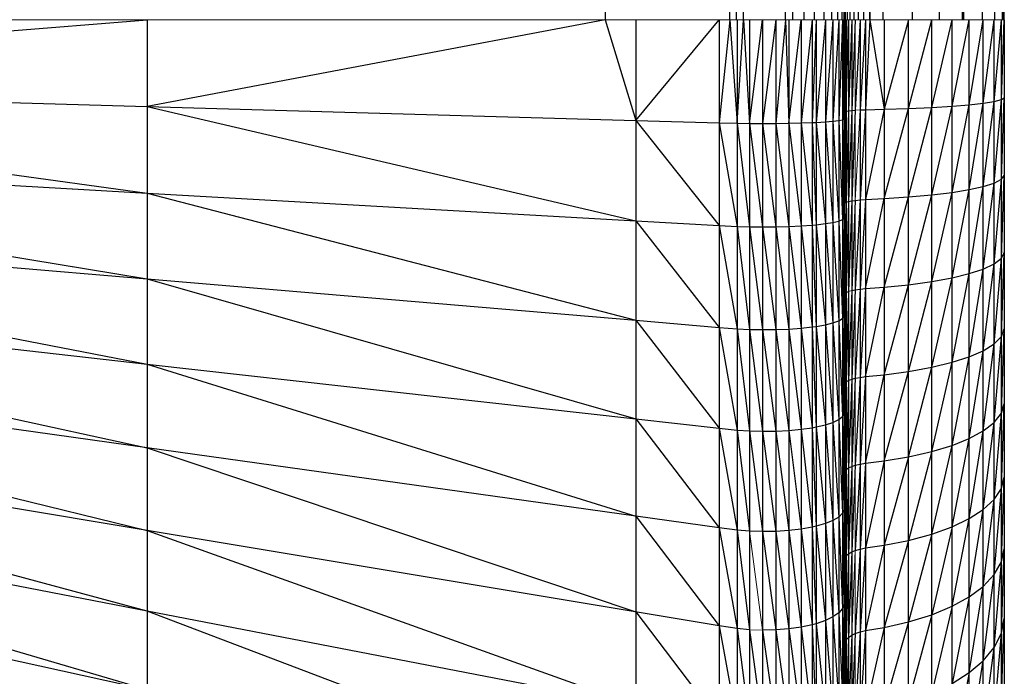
# Paper-space layout '_Left' of a CAD drawing. Header units: millimetres. Extents: x 1 to 464, y 0 to 650.
# Tile 21 of 50: x 449 to 464, y 17 to 26. Entities that reach past the tile are written whole.
import ezdxf

# ---------------------------------------------------------------- set-up
doc = ezdxf.new("R2010")
doc.units = ezdxf.units.MM

psp = doc.layouts.new('_Left')

# ---------------------------------------------------------------- linework, layer by layer
at = {"color": 7, "linetype": 'Continuous', "lineweight": 25}
for p, q in [((461.262, 646.63), (461.262, 3.719)), ((459.581, 624.049), (457.756, 26.301)), ((457.756, 624.049), (457.756, 26.301)), ((459.681, 26.301), (459.581, 624.049)), ((459.581, 26.301), (459.581, 624.049)), ((459.785, 26.301), (459.681, 624.049)), ((459.681, 26.301), (459.681, 624.049)), ((459.785, 26.301), (459.785, 624.049)), ((459.785, 26.301), (460.399, 624.049)), ((460.399, 26.301), (460.399, 624.049)), ((460.504, 26.301), (460.399, 624.049)), ((460.504, 26.301), (460.504, 624.049)), ((460.672, 26.301), (460.504, 624.049)), ((460.672, 26.301), (460.672, 624.049)), ((460.825, 26.301), (460.672, 624.049)), ((460.825, 26.301), (460.825, 624.049)), ((460.825, 624.049), (460.96, 26.301)), ((460.96, 624.049), (460.96, 26.301)), ((460.96, 624.049), (461.072, 26.301)), ((461.072, 624.049), (461.072, 26.301)), ((461.072, 624.049), (461.16, 26.301)), ((461.16, 624.049), (461.16, 26.301)), ((461.16, 624.049), (461.221, 26.301)), ((461.221, 624.049), (461.221, 26.301)), ((461.253, 624.049), (461.253, 26.301)), ((461.253, 624.049), (461.259, 26.301)), ((461.259, 624.049), (461.259, 26.301)), ((461.262, 624.049), (461.259, 26.301)), ((461.264, 26.301), (461.262, 624.049)), ((461.264, 26.301), (461.264, 624.049)), ((461.277, 26.301), (461.264, 624.049)), ((461.277, 26.301), (461.277, 624.049)), ((461.305, 26.301), (461.277, 624.049)), ((461.305, 26.301), (461.305, 624.049)), ((461.347, 26.301), (461.305, 624.049)), ((461.347, 26.301), (461.347, 624.049)), ((461.402, 26.301), (461.347, 624.049)), ((461.402, 26.301), (461.402, 624.049)), ((461.467, 26.301), (461.402, 624.049)), ((461.467, 26.301), (461.467, 624.049)), ((461.544, 26.301), (461.467, 624.049)), ((461.544, 26.301), (461.544, 624.049)), ((461.632, 26.301), (461.544, 624.049)), ((461.632, 624.049), (461.632, 26.301)), ((461.632, 624.049), (461.822, 26.301)), ((461.822, 624.049), (461.822, 26.301)), ((461.822, 624.049), (462.253, 26.301)), ((462.253, 624.049), (462.253, 26.301)), ((462.253, 624.049), (462.65, 26.301)), ((462.65, 624.049), (462.65, 26.301)), ((462.65, 624.049), (462.986, 26.301)), ((462.986, 624.049), (462.986, 26.301)), ((462.986, 624.049), (463.006, 26.301)), ((463.006, 624.049), (463.006, 26.301)), ((463.006, 624.049), (463.279, 26.301)), ((463.279, 624.049), (463.279, 26.301)), ((463.279, 624.049), (463.461, 26.301)), ((463.461, 624.049), (463.461, 26.301)), ((463.461, 624.049), (463.571, 26.301)), ((463.571, 624.049), (463.571, 26.301)), ((463.571, 624.049), (463.587, 26.301)), ((463.587, 624.049), (463.587, 26.301)), ((463.587, 624.049), (463.597, 26.301)), ((463.597, 624.049), (463.597, 26.301)), ((439.409, 25.36), (451.05, 26.301)), ((457.756, 26.301), (451.05, 25.03)), ((451.05, 26.301), (451.05, 4.44)), ((457.756, 26.301), (458.207, 24.827)), ((458.207, 24.827), (459.426, 26.301)), ((458.207, 26.301), (458.207, 0.953)), ((459.581, 26.301), (459.426, 24.793)), ((459.426, 26.301), (459.426, 0.36)), ((459.581, 26.301), (459.691, 24.785)), ((459.691, 24.785), (459.785, 26.301)), ((459.691, 26.301), (459.691, 0.237)), ((459.785, 26.301), (459.873, 24.783)), ((459.873, 26.301), (459.873, 0.187)), ((459.873, 24.783), (460.064, 26.301)), ((460.064, 26.301), (460.064, 0.166)), ((460.258, 26.301), (460.064, 24.781)), ((460.258, 26.301), (460.258, 0.178)), ((460.399, 26.301), (460.258, 24.782)), ((460.399, 26.301), (460.446, 24.785)), ((460.446, 26.301), (460.446, 0.221)), ((460.446, 24.785), (460.629, 26.301)), ((460.629, 26.301), (460.629, 0.297)), ((460.789, 26.301), (460.629, 24.789)), ((460.789, 26.301), (460.789, 0.397)), ((460.848, 26.301), (460.789, 24.795)), ((460.848, 26.301), (460.848, 0.444)), ((460.982, 26.301), (460.848, 24.797)), ((460.982, 26.301), (460.982, 0.579)), ((461.094, 26.301), (460.982, 24.805)), ((461.094, 26.301), (461.094, 0.736)), ((461.18, 26.301), (461.094, 24.814)), ((461.18, 26.301), (461.18, 0.911)), ((461.235, 26.301), (461.18, 24.825)), ((461.235, 26.301), (461.235, 1.101)), ((461.258, 26.301), (461.235, 24.836)), ((461.258, 26.301), (461.258, 1.283)), ((461.259, 26.301), (461.258, 24.846)), ((461.259, 26.301), (461.259, 24.875)), ((461.259, 26.301), (461.259, 1.778)), ((461.259, 24.875), (461.26, 26.301)), ((461.26, 26.301), (461.26, 2.683)), ((461.26, 24.928), (461.262, 26.301)), ((461.268, 26.301), (461.262, 25.344)), ((461.268, 4.907), (461.268, 26.301)), ((461.268, 24.958), (461.288, 26.301)), ((461.288, 26.301), (461.288, 4.986)), ((461.288, 24.963), (461.322, 26.301)), ((461.322, 26.301), (461.322, 5.061)), ((461.368, 26.301), (461.322, 24.967)), ((461.368, 26.301), (461.368, 5.13)), ((461.421, 26.301), (461.368, 24.972)), ((461.491, 26.301), (461.421, 24.975)), ((461.491, 26.301), (461.491, 5.245)), ((461.571, 26.301), (461.491, 24.979)), ((461.571, 26.301), (461.571, 5.291)), ((461.632, 26.301), (461.571, 24.982)), ((461.632, 26.301), (461.843, 24.989)), ((461.843, 26.301), (461.843, 5.4)), ((462.201, 26.301), (461.843, 24.989)), ((462.201, 5.59), (462.201, 26.301)), ((462.201, 25), (462.541, 26.301)), ((462.541, 5.84), (462.541, 26.301)), ((462.541, 25.016), (462.838, 26.301)), ((462.838, 6.13), (462.838, 26.301)), ((462.838, 25.034), (463.09, 26.301)), ((463.09, 6.457), (463.09, 26.301)), ((463.09, 25.055), (463.294, 26.301)), ((463.294, 6.813), (463.294, 26.301)), ((463.294, 25.077), (463.456, 26.301)), ((463.456, 7.217), (463.456, 26.301)), ((463.456, 25.103), (463.562, 26.301)), ((463.562, 7.657), (463.562, 26.301)), ((463.562, 25.13), (463.602, 26.301)), ((463.602, 26.301), (463.602, 8.106)), ((439.409, 25.36), (451.05, 25.03)), ((439.409, 25.36), (451.05, 23.763)), ((461.262, 25.344), (461.268, 24.958)), ((463.294, 25.077), (463.456, 25.103)), ((463.294, 23.858), (463.456, 25.103)), ((463.456, 25.103), (463.562, 25.13)), ((463.456, 23.909), (463.562, 25.13)), ((463.562, 23.964), (463.602, 25.158)), ((463.562, 25.13), (463.602, 25.158)), ((451.05, 25.03), (458.207, 24.827)), ((451.05, 25.03), (458.207, 23.358)), ((461.26, 24.928), (461.262, 24.988)), ((461.262, 24.988), (461.26, 23.559)), ((461.262, 24.953), (461.268, 24.958)), ((461.262, 24.372), (461.268, 24.958)), ((461.268, 24.958), (461.288, 24.963)), ((461.268, 23.62), (461.288, 24.963)), ((461.322, 24.967), (461.288, 23.629)), ((461.288, 24.963), (461.322, 24.967)), ((461.322, 24.967), (461.368, 24.972)), ((461.368, 24.972), (461.322, 23.639)), ((461.368, 24.972), (461.421, 24.975)), ((461.421, 24.975), (461.368, 23.648)), ((461.491, 24.979), (461.571, 24.982)), ((461.571, 24.982), (461.491, 23.662)), ((461.571, 24.982), (461.843, 24.989)), ((461.843, 24.989), (461.571, 23.668)), ((461.843, 24.989), (462.201, 25)), ((461.843, 23.681), (462.201, 25)), ((462.201, 23.705), (462.541, 25.016)), ((462.201, 25), (462.541, 25.016)), ((462.541, 23.736), (462.838, 25.034)), ((462.541, 25.016), (462.838, 25.034)), ((462.838, 25.034), (463.09, 25.055)), ((462.838, 23.773), (463.09, 25.055)), ((463.09, 25.055), (463.294, 25.077)), ((463.09, 23.814), (463.294, 25.077)), ((458.207, 24.827), (459.426, 24.793)), ((458.207, 24.827), (459.426, 23.289)), ((460.848, 24.797), (460.982, 24.805)), ((460.982, 24.805), (461.094, 24.814)), ((460.982, 24.805), (461.094, 23.333)), ((461.094, 24.814), (461.18, 24.825)), ((461.094, 24.814), (461.18, 23.353)), ((461.18, 24.825), (461.235, 24.836)), ((461.18, 24.825), (461.235, 23.375)), ((461.235, 24.836), (461.258, 24.846)), ((461.235, 24.836), (461.258, 23.396)), ((461.258, 24.846), (461.259, 24.875)), ((461.258, 24.846), (461.259, 23.454)), ((461.259, 24.875), (461.26, 24.928)), ((461.259, 24.875), (461.26, 23.559)), ((459.426, 24.793), (459.691, 24.785)), ((459.426, 24.793), (459.691, 23.275)), ((459.691, 24.785), (459.873, 24.783)), ((459.691, 24.785), (459.873, 23.269)), ((459.873, 24.783), (460.064, 24.781)), ((459.873, 24.783), (460.064, 23.267)), ((460.064, 24.781), (460.258, 24.782)), ((460.064, 24.781), (460.258, 23.268)), ((460.258, 24.782), (460.446, 24.785)), ((460.258, 24.782), (460.446, 23.273)), ((460.446, 24.785), (460.629, 24.789)), ((460.446, 24.785), (460.629, 23.282)), ((460.629, 24.789), (460.789, 24.795)), ((460.629, 24.789), (460.789, 23.294)), ((460.789, 24.795), (460.848, 24.797)), ((460.789, 24.795), (460.848, 23.299)), ((460.848, 24.797), (460.982, 23.315)), ((439.409, 24.421), (451.05, 23.763)), ((439.409, 24.421), (451.05, 22.505)), ((461.262, 24.372), (461.268, 23.62)), ((461.26, 23.559), (461.262, 24.272)), ((463.456, 23.909), (463.562, 23.964)), ((463.456, 22.725), (463.562, 23.964)), ((463.562, 22.807), (463.602, 24.02)), ((463.562, 23.964), (463.602, 24.02)), ((462.838, 22.521), (463.09, 23.814)), ((462.838, 23.773), (463.09, 23.814)), ((463.09, 22.583), (463.294, 23.858)), ((463.09, 23.814), (463.294, 23.858)), ((463.294, 22.649), (463.456, 23.909)), ((463.294, 23.858), (463.456, 23.909)), ((451.05, 23.763), (458.207, 23.358)), ((451.05, 23.763), (458.207, 21.899)), ((461.26, 23.559), (461.262, 23.679)), ((461.368, 23.648), (461.421, 23.655)), ((461.421, 23.655), (461.368, 22.334)), ((461.421, 23.655), (461.491, 23.662)), ((461.491, 23.662), (461.421, 22.345)), ((461.491, 23.662), (461.571, 23.668)), ((461.571, 23.668), (461.491, 22.355)), ((461.571, 23.668), (461.843, 23.681)), ((461.571, 22.364), (461.843, 23.681)), ((461.843, 23.681), (462.201, 23.705)), ((461.843, 22.384), (462.201, 23.705)), ((462.201, 22.42), (462.541, 23.736)), ((462.201, 23.705), (462.541, 23.736)), ((462.541, 22.467), (462.838, 23.773)), ((462.541, 23.736), (462.838, 23.773)), ((461.259, 23.454), (461.26, 23.559)), ((461.26, 23.559), (461.262, 23.237)), ((461.262, 23.61), (461.268, 23.62)), ((461.262, 22.278), (461.268, 23.62)), ((461.268, 23.62), (461.288, 23.629)), ((461.288, 23.629), (461.268, 22.292)), ((461.288, 23.629), (461.322, 23.639)), ((461.322, 23.639), (461.288, 22.307)), ((461.322, 23.639), (461.368, 23.648)), ((461.368, 23.648), (461.322, 22.321)), ((439.409, 23.489), (451.05, 22.505)), ((439.409, 23.489), (451.05, 21.259)), ((461.18, 23.353), (461.235, 23.375)), ((461.235, 23.375), (461.258, 23.396)), ((461.235, 23.375), (461.258, 21.957)), ((461.258, 23.396), (461.259, 23.454)), ((461.258, 23.396), (461.259, 22.043)), ((461.259, 23.454), (461.26, 22.2)), ((458.207, 23.358), (459.426, 23.289)), ((458.207, 23.358), (459.426, 21.796)), ((459.426, 23.289), (459.691, 23.275)), ((459.426, 23.289), (459.691, 21.775)), ((459.691, 23.275), (459.873, 23.269)), ((459.691, 23.275), (459.873, 21.766)), ((459.873, 23.269), (460.064, 23.267)), ((459.873, 23.269), (460.064, 21.763)), ((460.064, 23.267), (460.258, 23.268)), ((460.064, 23.267), (460.258, 21.765)), ((460.258, 23.268), (460.446, 23.273)), ((460.258, 23.268), (460.446, 21.772)), ((460.446, 23.273), (460.629, 23.282)), ((460.446, 23.273), (460.629, 21.785)), ((460.629, 23.282), (460.789, 23.294)), ((460.629, 23.282), (460.789, 21.803)), ((460.789, 23.294), (460.848, 23.299)), ((460.789, 23.294), (460.848, 21.811)), ((460.848, 23.299), (460.982, 23.315)), ((460.848, 23.299), (460.982, 21.834)), ((460.982, 23.315), (461.094, 23.333)), ((460.982, 23.315), (461.094, 21.862)), ((461.094, 23.333), (461.18, 23.353)), ((461.094, 23.333), (461.18, 21.892)), ((461.18, 23.353), (461.235, 21.925)), ((461.26, 22.2), (461.262, 23.237)), ((463.456, 22.725), (463.562, 22.807)), ((463.456, 21.555), (463.562, 22.807)), ((463.562, 22.807), (463.602, 22.892)), ((463.562, 21.664), (463.602, 22.892)), ((463.09, 22.583), (463.294, 22.649)), ((463.09, 21.366), (463.294, 22.649)), ((463.294, 22.649), (463.456, 22.725)), ((463.294, 21.454), (463.456, 22.725)), ((439.409, 22.567), (451.05, 21.259)), ((439.409, 22.567), (451.05, 20.031)), ((451.05, 22.505), (458.207, 21.899)), ((451.05, 22.505), (458.207, 20.455)), ((462.541, 22.467), (462.838, 22.521)), ((462.541, 21.212), (462.838, 22.521)), ((462.838, 21.285), (463.09, 22.583)), ((462.838, 22.521), (463.09, 22.583)), ((461.26, 22.2), (461.262, 22.38)), ((461.26, 20.854), (461.262, 22.38)), ((461.421, 22.345), (461.491, 22.355)), ((461.491, 22.355), (461.421, 21.05)), ((461.491, 22.355), (461.571, 22.364)), ((461.571, 22.364), (461.491, 21.064)), ((461.571, 22.364), (461.843, 22.384)), ((461.571, 21.076), (461.843, 22.384)), ((461.843, 22.384), (462.201, 22.42)), ((461.843, 21.103), (462.201, 22.42)), ((462.201, 21.15), (462.541, 22.467)), ((462.201, 22.42), (462.541, 22.467)), ((461.262, 22.278), (461.268, 22.292)), ((461.268, 22.292), (461.262, 21.395)), ((461.268, 22.292), (461.288, 22.307)), ((461.288, 22.307), (461.268, 20.981)), ((461.288, 22.307), (461.322, 22.321)), ((461.322, 22.321), (461.288, 21)), ((461.368, 22.334), (461.322, 21.019)), ((461.368, 22.334), (461.421, 22.345)), ((461.421, 22.345), (461.368, 21.036)), ((461.259, 22.043), (461.26, 22.2)), ((461.18, 21.892), (461.235, 21.925)), ((461.235, 21.925), (461.258, 21.957)), ((461.235, 21.925), (461.258, 20.531)), ((461.258, 21.957), (461.259, 22.043)), ((461.258, 21.957), (461.259, 20.646)), ((461.259, 22.043), (461.26, 20.854)), ((458.207, 21.899), (459.426, 21.796)), ((458.207, 21.899), (459.426, 20.318)), ((459.426, 21.796), (459.691, 21.775)), ((459.426, 21.796), (459.691, 20.29)), ((459.691, 21.775), (459.873, 21.766)), ((459.691, 21.775), (459.873, 20.279)), ((460.446, 21.772), (460.629, 21.785)), ((460.629, 21.785), (460.789, 21.803)), ((460.629, 21.785), (460.789, 20.327)), ((460.789, 21.803), (460.848, 21.811)), ((460.789, 21.803), (460.848, 20.338)), ((460.848, 21.811), (460.982, 21.834)), ((460.848, 21.811), (460.982, 20.369)), ((460.982, 21.834), (461.094, 21.862)), ((460.982, 21.834), (461.094, 20.405)), ((461.094, 21.862), (461.18, 21.892)), ((461.094, 21.862), (461.18, 20.446)), ((461.18, 21.892), (461.235, 20.489)), ((463.562, 20.54), (463.602, 21.776)), ((463.562, 21.664), (463.602, 21.776)), ((451.05, 20.031), (439.409, 21.657)), ((439.409, 21.657), (451.05, 18.824)), ((459.873, 21.766), (460.064, 21.763)), ((459.873, 21.766), (460.064, 20.274)), ((460.064, 21.763), (460.258, 21.765)), ((460.064, 21.763), (460.258, 20.277)), ((460.258, 21.765), (460.446, 21.772)), ((460.258, 21.765), (460.446, 20.287)), ((460.446, 21.772), (460.629, 20.304)), ((463.456, 20.404), (463.562, 21.664)), ((463.456, 21.555), (463.562, 21.664)), ((463.294, 21.454), (463.456, 21.555)), ((463.294, 20.279), (463.456, 21.555)), ((461.262, 21.395), (461.268, 20.981)), ((462.838, 20.068), (463.09, 21.366)), ((462.838, 21.285), (463.09, 21.366)), ((463.09, 20.169), (463.294, 21.454)), ((463.09, 21.366), (463.294, 21.454)), ((451.05, 21.259), (458.207, 20.455)), ((451.05, 21.259), (458.207, 19.031)), ((462.201, 21.15), (462.541, 21.212)), ((462.201, 19.901), (462.541, 21.212)), ((462.541, 19.978), (462.838, 21.285)), ((462.541, 21.212), (462.838, 21.285)), ((461.26, 20.854), (461.262, 21.093)), ((461.262, 21.093), (461.26, 19.527)), ((461.421, 21.05), (461.491, 21.064)), ((461.491, 21.064), (461.421, 19.777)), ((461.491, 21.064), (461.571, 21.076)), ((461.571, 21.076), (461.491, 19.794)), ((461.571, 21.076), (461.843, 21.103)), ((461.571, 19.809), (461.843, 21.103)), ((461.843, 21.103), (462.201, 21.15)), ((461.843, 19.842), (462.201, 21.15)), ((461.262, 20.961), (461.268, 20.981)), ((461.268, 20.981), (461.262, 20.393)), ((461.268, 20.981), (461.288, 21)), ((461.288, 21), (461.268, 19.69)), ((461.288, 21), (461.322, 21.019)), ((461.322, 21.019), (461.288, 19.714)), ((461.322, 21.019), (461.368, 21.036)), ((461.368, 21.036), (461.322, 19.737)), ((461.368, 21.036), (461.421, 21.05)), ((461.421, 21.05), (461.368, 19.759)), ((461.259, 20.646), (461.26, 20.854)), ((451.05, 18.824), (439.409, 20.763)), ((451.05, 17.642), (439.409, 20.763)), ((461.258, 20.531), (461.259, 20.646)), ((461.259, 20.646), (461.26, 19.527)), ((463.562, 19.438), (463.602, 20.678)), ((463.562, 20.54), (463.602, 20.678)), ((461.18, 20.446), (461.235, 20.489)), ((461.235, 20.489), (461.258, 20.531)), ((461.235, 20.489), (461.258, 19.126)), ((461.258, 20.531), (461.259, 19.268)), ((463.456, 19.276), (463.562, 20.54)), ((463.456, 20.404), (463.562, 20.54)), ((458.207, 20.455), (459.426, 20.318)), ((458.207, 20.455), (459.426, 18.861)), ((460.789, 20.327), (460.848, 20.338)), ((460.848, 20.338), (460.982, 20.369)), ((460.848, 20.338), (460.982, 18.924)), ((460.982, 20.369), (461.094, 20.405)), ((460.982, 20.369), (461.094, 18.969)), ((461.094, 20.405), (461.18, 20.446)), ((461.094, 20.405), (461.18, 19.019)), ((461.18, 20.446), (461.235, 19.074)), ((461.262, 20.393), (461.268, 19.69)), ((463.294, 19.127), (463.456, 20.404)), ((463.294, 20.279), (463.456, 20.404)), ((459.426, 20.318), (459.691, 20.29)), ((459.426, 20.318), (459.691, 18.826)), ((459.691, 20.29), (459.873, 20.279)), ((459.691, 20.29), (459.873, 18.811)), ((459.873, 20.279), (460.064, 20.274)), ((459.873, 20.279), (460.064, 18.805)), ((460.064, 20.274), (460.258, 20.277)), ((460.064, 20.274), (460.258, 18.809)), ((460.258, 20.277), (460.446, 20.287)), ((460.258, 20.277), (460.446, 18.821)), ((460.446, 20.287), (460.629, 20.304)), ((460.446, 20.287), (460.629, 18.843)), ((460.629, 20.304), (460.789, 20.327)), ((460.629, 20.304), (460.789, 18.872)), ((460.789, 20.327), (460.848, 18.885)), ((463.09, 20.169), (463.294, 20.279)), ((463.09, 18.996), (463.294, 20.279)), ((461.26, 19.527), (461.262, 20.087)), ((462.541, 19.978), (462.838, 20.068)), ((462.541, 18.769), (462.838, 20.068)), ((462.838, 20.068), (463.09, 20.169)), ((462.838, 18.875), (463.09, 20.169)), ((451.05, 17.642), (438.956, 19.976)), ((458.207, 19.031), (451.05, 20.031)), ((451.05, 20.031), (458.207, 17.632)), ((461.843, 19.842), (462.201, 19.901)), ((462.201, 19.901), (461.843, 18.607)), ((462.201, 19.901), (462.541, 19.978)), ((462.541, 19.978), (462.201, 18.677)), ((451.05, 16.49), (439.409, 19.888)), ((461.26, 19.527), (461.262, 19.824)), ((461.262, 19.824), (461.26, 18.223)), ((461.322, 19.737), (461.368, 19.759)), ((461.368, 19.759), (461.322, 18.482)), ((461.368, 19.759), (461.421, 19.777)), ((461.421, 19.777), (461.368, 18.508)), ((461.421, 19.777), (461.491, 19.794)), ((461.491, 19.794), (461.421, 18.529)), ((461.491, 19.794), (461.571, 19.809)), ((461.571, 19.809), (461.491, 18.55)), ((461.571, 19.809), (461.843, 19.842)), ((461.843, 19.842), (461.571, 18.567)), ((461.262, 19.666), (461.268, 19.69)), ((461.268, 19.69), (461.262, 18.397)), ((461.268, 19.69), (461.288, 19.714)), ((461.288, 19.714), (461.268, 18.425)), ((461.288, 19.714), (461.322, 19.737)), ((461.322, 19.737), (461.288, 18.454)), ((461.26, 19.527), (461.259, 19.268)), ((463.562, 19.438), (463.602, 19.603)), ((463.562, 18.363), (463.602, 19.603)), ((463.456, 18.176), (463.562, 19.438)), ((463.456, 19.276), (463.562, 19.438)), ((461.259, 19.268), (461.258, 19.126)), ((461.259, 19.268), (461.26, 18.223)), ((463.294, 19.127), (463.456, 19.276)), ((463.294, 18.003), (463.456, 19.276)), ((451.05, 16.49), (439.409, 19.035)), ((461.235, 19.074), (461.18, 19.019)), ((461.258, 19.126), (461.235, 19.074)), ((461.235, 19.074), (461.258, 17.744)), ((461.258, 19.126), (461.259, 17.914)), ((461.262, 19.035), (461.26, 18.223)), ((463.09, 18.996), (463.294, 19.127)), ((463.09, 17.852), (463.294, 19.127)), ((459.426, 18.861), (458.207, 19.031)), ((458.207, 19.031), (459.426, 17.428)), ((460.982, 18.924), (460.848, 18.885)), ((461.094, 18.969), (460.982, 18.924)), ((460.982, 18.924), (461.094, 17.557)), ((461.18, 19.019), (461.094, 18.969)), ((461.094, 18.969), (461.18, 17.617)), ((461.18, 19.019), (461.235, 17.682)), ((462.838, 18.875), (463.09, 18.996)), ((462.838, 17.713), (463.09, 18.996)), ((459.426, 17.428), (451.05, 18.824)), ((451.05, 18.824), (458.207, 16.261)), ((459.691, 18.826), (459.426, 18.861)), ((459.426, 18.861), (459.691, 17.387)), ((459.873, 18.811), (459.691, 18.826)), ((459.691, 18.826), (459.873, 17.369)), ((460.064, 18.805), (459.873, 18.811)), ((460.258, 18.809), (460.064, 18.805)), ((460.064, 18.805), (460.258, 17.366)), ((460.446, 18.821), (460.258, 18.809)), ((460.258, 18.809), (460.446, 17.381)), ((460.629, 18.843), (460.446, 18.821)), ((460.446, 18.821), (460.629, 17.407)), ((460.789, 18.872), (460.629, 18.843)), ((460.629, 18.843), (460.789, 17.441)), ((460.848, 18.885), (460.789, 18.872)), ((460.789, 18.872), (460.848, 17.457)), ((460.848, 18.885), (460.982, 17.503)), ((462.201, 18.677), (462.541, 18.769)), ((462.541, 18.769), (462.201, 17.483)), ((462.541, 18.769), (462.838, 18.875)), ((462.838, 18.875), (462.541, 17.589)), ((461.571, 18.567), (461.843, 18.607)), ((461.843, 18.607), (461.571, 17.355)), ((461.843, 18.607), (462.201, 18.677)), ((462.201, 18.677), (461.843, 17.402)), ((461.26, 18.223), (461.262, 18.578)), ((461.288, 18.454), (461.322, 18.482)), ((461.322, 18.482), (461.288, 17.225)), ((461.322, 18.482), (461.368, 18.508)), ((461.368, 18.508), (461.322, 17.257)), ((461.368, 18.508), (461.421, 18.529)), ((461.421, 18.529), (461.491, 18.55)), ((461.491, 18.55), (461.421, 17.312)), ((461.491, 18.55), (461.571, 18.567)), ((461.571, 18.567), (461.491, 17.336)), ((463.562, 18.363), (463.602, 18.554)), ((463.562, 17.319), (463.602, 18.554)), ((461.262, 18.397), (461.268, 18.425)), ((461.268, 18.425), (461.262, 17.159)), ((461.268, 18.425), (461.288, 18.454)), ((461.288, 18.454), (461.268, 17.192)), ((463.456, 18.176), (463.562, 18.363)), ((463.456, 17.107), (463.562, 18.363)), ((461.26, 18.223), (461.259, 17.914)), ((461.26, 18.223), (461.262, 17.989)), ((463.294, 18.003), (463.456, 18.176)), ((463.294, 16.912), (463.456, 18.176)), ((461.259, 17.914), (461.258, 17.744)), ((461.259, 17.914), (461.26, 16.946)), ((461.262, 17.989), (461.26, 16.946)), ((463.09, 17.852), (463.294, 18.003)), ((463.09, 16.741), (463.294, 18.003)), ((461.258, 17.744), (461.235, 17.682)), ((461.258, 17.744), (461.259, 16.588)), ((462.838, 17.713), (463.09, 17.852)), ((463.09, 17.852), (462.838, 16.583)), ((458.207, 16.261), (451.05, 17.642)), ((458.207, 14.925), (451.05, 17.642)), ((458.207, 17.632), (459.426, 16.026)), ((461.18, 17.617), (461.094, 17.557)), ((461.235, 17.682), (461.18, 17.617)), ((461.18, 17.617), (461.235, 16.32)), ((461.235, 17.682), (461.258, 16.392)), ((462.541, 17.589), (462.838, 17.713)), ((462.838, 17.713), (462.541, 16.444)), ((460.848, 17.457), (460.789, 17.441)), ((460.982, 17.503), (460.848, 17.457)), ((460.848, 17.457), (460.982, 16.113)), ((461.094, 17.557), (460.982, 17.503)), ((460.982, 17.503), (461.094, 16.175)), ((461.094, 17.557), (461.18, 16.245)), ((461.843, 17.402), (462.201, 17.483)), ((462.201, 17.483), (461.843, 16.232)), ((462.201, 17.483), (462.541, 17.589)), ((462.541, 17.589), (462.201, 16.323)), ((463.562, 17.319), (463.602, 17.535)), ((463.562, 16.311), (463.602, 17.535)), ((459.691, 17.387), (459.426, 17.428)), ((459.426, 17.428), (459.691, 15.978)), ((459.873, 17.369), (459.691, 17.387)), ((459.691, 17.387), (459.873, 15.958)), ((459.873, 17.369), (460.064, 15.95)), ((460.258, 17.366), (460.064, 17.362)), ((460.064, 17.362), (460.258, 15.954)), ((460.446, 17.381), (460.258, 17.366)), ((460.258, 17.366), (460.446, 15.971)), ((460.629, 17.407), (460.446, 17.381)), ((460.446, 17.381), (460.629, 16.001)), ((460.789, 17.441), (460.629, 17.407)), ((460.629, 17.407), (460.789, 16.041)), ((460.789, 17.441), (460.848, 16.06)), ((461.262, 17.357), (461.26, 16.946)), ((461.368, 17.287), (461.421, 17.312)), ((461.421, 17.312), (461.368, 16.102)), ((461.421, 17.312), (461.491, 17.336)), ((461.491, 17.336), (461.421, 16.13)), ((461.491, 17.336), (461.571, 17.355)), ((461.571, 17.355), (461.491, 16.157)), ((461.571, 17.355), (461.843, 17.402)), ((461.843, 17.402), (461.571, 16.179)), ((463.456, 17.107), (463.562, 17.319)), ((463.456, 16.076), (463.562, 17.319)), ((461.262, 17.159), (461.268, 17.192)), ((461.268, 17.192), (461.262, 16.439)), ((461.268, 17.192), (461.288, 17.225)), ((461.288, 17.225), (461.268, 15.995)), ((461.288, 17.225), (461.322, 17.257)), ((461.322, 17.257), (461.288, 16.032)), ((461.322, 17.257), (461.368, 17.287)), ((461.368, 17.287), (461.322, 16.068)), ((463.294, 16.912), (463.456, 17.107)), ((463.294, 15.859), (463.456, 17.107)), ((461.26, 16.946), (461.259, 16.588)), ((461.262, 16.952), (461.26, 15.701)), ((461.26, 16.946), (461.262, 16.952)), ((463.09, 16.741), (463.294, 16.912)), ((463.09, 15.668), (463.294, 16.912)), ((462.838, 16.583), (463.09, 16.741)), ((463.09, 16.741), (462.838, 15.493))]:
    psp.add_line(p, q, dxfattribs=at)
at = {"color": 142, "linetype": 'Continuous', "lineweight": 18, "true_color": 0x0080c0}
for p, q in [((459.604, 26.301), (435.704, 26.301)), ((459.604, 26.301), (460.446, 26.301)), ((460.446, 26.301), (460.504, 26.301)), ((460.736, 26.301), (460.504, 26.301)), ((460.736, 26.301), (460.887, 26.301)), ((460.887, 26.301), (460.96, 26.301)), ((460.96, 26.301), (460.982, 26.301)), ((461.017, 26.301), (460.982, 26.301)), ((461.017, 26.301), (461.072, 26.301)), ((461.122, 26.301), (461.072, 26.301)), ((461.122, 26.301), (461.16, 26.301)), ((461.194, 26.301), (461.16, 26.301)), ((461.194, 26.301), (461.221, 26.301)), ((461.243, 26.301), (461.221, 26.301)), ((461.243, 26.301), (461.253, 26.301)), ((461.253, 26.301), (461.268, 26.301)), ((461.268, 26.301), (461.277, 26.301)), ((461.277, 26.301), (461.288, 26.301)), ((461.288, 26.301), (461.305, 26.301)), ((461.305, 26.301), (461.322, 26.301)), ((461.322, 26.301), (461.571, 26.301)), ((461.421, 26.301), (461.421, 5.188)), ((461.774, 26.301), (461.571, 26.301)), ((461.774, 26.301), (461.822, 26.301)), ((461.822, 26.301), (461.843, 26.301)), ((463.571, 26.301), (461.843, 26.301)), ((463.571, 26.301), (463.587, 26.301)), ((463.603, 26.301), (463.587, 26.301)), ((461.491, 24.979), (461.421, 23.655)), ((461.421, 24.975), (461.491, 24.979)), ((461.322, 22.321), (461.368, 22.334)), ((459.873, 18.811), (460.064, 17.362)), ((461.421, 18.529), (461.368, 17.287)), ((460.064, 17.362), (459.873, 17.369))]:
    psp.add_line(p, q, dxfattribs=at)

doc.saveas('drawing.dxf')
